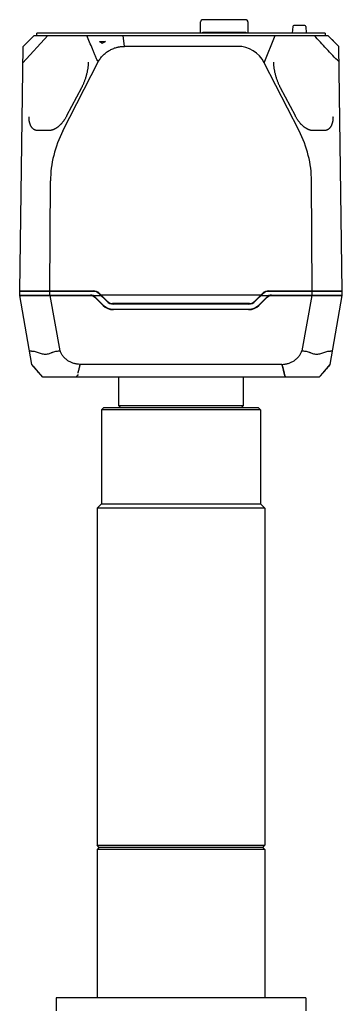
# Model space of a CAD drawing. Header units: millimetres. Extents: x 26 to 553, y 35 to 400.
# Tile 21 of 43: x 110 to 140, y 287 to 379. Entities that reach past the tile are written whole.
import ezdxf

# ---------------------------------------------------------------- set-up
doc = ezdxf.new("R2010")
doc.units = ezdxf.units.MM
doc.header["$LTSCALE"] = 32.67
doc.layers.add('20_ALL_FEATURES', color=7, linetype='CONTINUOUS')

msp = doc.modelspace()

# ---------------------------------------------------------------- linework, layer by layer
at = {"layer": '20_ALL_FEATURES', "color": 7}
for p, q in [((126.5327, 377.8583), (126.5327, 378.8983)), ((130.7327, 379.0983), (126.7327, 379.0983)), ((130.9327, 378.8983), (130.9327, 377.8583)), ((136.2219, 378.5463), (135.2081, 378.5463)), ((110.0091, 375.0894), (112.3287, 377.6183)), ((111.0444, 377.6183), (110.0305, 376.6184)), ((111.0444, 377.6183), (138.3809, 377.6183)), ((111.3127, 377.6183), (111.3127, 377.8583)), ((138.1127, 377.8583), (111.3127, 377.8583)), ((119.4584, 376.6184), (119.3399, 377.6184)), ((130.7327, 377.8983), (126.7327, 377.8983)), ((132.4614, 375.0894), (133.4562, 377.6183)), ((135.1084, 378.4535), (135.0659, 377.8583)), ((136.3217, 378.4535), (136.3642, 377.8583)), ((138.1127, 377.8583), (138.1127, 377.6183)), ((139.3948, 376.6185), (138.3809, 377.6183)), ((117.1386, 377.0583), (117.6796, 377.0583)), ((117.5597, 377.057), (117.5596, 377.0583)), ((138.7895, 377.2154), (138.7435, 377.2608)), ((138.888, 377.1183), (138.7895, 377.2154)), ((139.3949, 376.6185), (139.0262, 376.982)), ((109.7127, 353.8583), (110.0305, 376.6184)), ((129.9654, 376.6184), (119.4584, 376.6184)), ((139.7127, 353.8583), (139.3949, 376.6184)), ((113.7375, 368.7616), (117.0039, 375.1679)), ((135.6878, 368.7616), (132.4614, 375.0894)), ((115.4586, 372.7598), (114.0795, 370.1395)), ((135.3458, 370.1395), (133.9667, 372.7598)), ((110.5773, 369.9827), (110.5769, 370.0041)), ((138.849, 370.0499), (138.8476, 369.971)), ((112.4416, 368.7753), (111.4216, 368.7753)), ((138.0038, 368.7753), (136.9837, 368.7753)), ((112.5127, 353.8583), (112.5719, 364.0942)), ((136.9127, 353.8583), (136.8535, 364.0942)), ((109.7127, 353.8583), (116.5575, 353.8583)), ((109.7127, 353.4583), (109.7127, 353.8183)), ((109.7127, 353.8183), (116.7963, 353.8183)), ((112.4127, 353.8583), (112.4127, 353.8183)), ((112.5127, 353.4583), (112.5127, 353.8183)), ((113.6127, 353.8583), (113.6127, 353.8183)), ((132.6289, 353.8183), (139.7127, 353.8183)), ((132.8678, 353.8583), (139.7127, 353.8583)), ((135.8127, 353.8583), (135.8127, 353.8183)), ((136.9127, 353.4583), (136.9127, 353.8183)), ((137.0127, 353.8583), (137.0127, 353.8183)), ((139.7127, 353.4583), (139.7127, 353.8183)), ((109.7127, 353.4583), (116.3051, 353.4583)), ((110.8444, 347.0001), (109.7127, 353.4183)), ((109.7127, 353.4183), (116.5203, 353.4183)), ((112.4127, 353.4583), (112.4127, 353.4183)), ((113.4638, 348.2621), (112.5546, 353.4183)), ((113.6127, 353.4583), (113.6127, 353.4183)), ((116.5106, 353.422), (117.2688, 353.422)), ((117.4881, 352.524), (116.7293, 353.2827)), ((117.4646, 352.5075), (116.7879, 353.1841)), ((117.1067, 353.5841), (117.804, 352.8869)), ((117.844, 352.8926), (117.1125, 353.624)), ((117.2933, 353.4541), (117.1234, 353.624)), ((117.2325, 353.4583), (117.2782, 353.4583)), ((117.3182, 353.4183), (117.2725, 353.4183)), ((117.844, 352.902), (117.2933, 353.4541)), ((132.132, 353.4541), (117.2933, 353.4541)), ((132.3128, 353.624), (131.5813, 352.8926)), ((131.5813, 352.902), (132.132, 353.4541)), ((131.6213, 352.8869), (132.3186, 353.584)), ((132.696, 353.2827), (131.949, 352.5357)), ((132.6374, 353.1841), (131.9607, 352.5075)), ((132.1529, 353.4183), (132.1071, 353.4183)), ((132.302, 353.624), (132.132, 353.4541)), ((132.1471, 353.4583), (132.1929, 353.4583)), ((132.1566, 353.422), (132.9147, 353.422)), ((132.905, 353.4183), (139.7127, 353.4183)), ((133.1202, 353.4583), (139.7127, 353.4583)), ((135.8127, 353.4583), (135.8127, 353.4183)), ((136.8708, 353.4183), (135.9616, 348.2621)), ((137.0127, 353.4583), (137.0127, 353.4183)), ((138.581, 347.0001), (139.7127, 353.4183)), ((117.474, 352.4983), (117.5146, 352.4983)), ((131.0739, 352.6692), (118.3514, 352.6692)), ((118.3931, 352.1492), (131.0156, 352.1492)), ((131.0156, 352.6672), (118.4097, 352.6672)), ((118.4097, 352.6584), (131.0156, 352.6584)), ((130.9991, 352.6292), (118.4263, 352.6292)), ((130.9991, 352.1092), (118.4263, 352.1092)), ((119.9601, 352.1092), (119.9601, 352.1492)), ((120.1076, 352.1092), (120.1054, 352.1492)), ((120.1076, 352.1092), (120.1054, 352.1492)), ((129.3199, 352.1492), (129.3178, 352.1092)), ((129.3199, 352.1492), (129.3178, 352.1092)), ((129.4161, 352.1492), (129.4161, 352.1092)), ((131.9099, 352.4983), (131.9513, 352.4983)), ((110.85, 347.0051), (110.8419, 347.0144)), ((111.8528, 345.8183), (110.8444, 347.0001)), ((115.2817, 346.8562), (115.1107, 346.1968)), ((115.3228, 347.0144), (115.2817, 346.8562)), ((115.3228, 347.0144), (115.3202, 347.0001)), ((134.1051, 347.0001), (115.3202, 347.0001)), ((134.1436, 346.8562), (134.1026, 347.0144)), ((134.1051, 347.0001), (134.1026, 347.0144)), ((134.1436, 346.8562), (134.2412, 346.4798)), ((134.2413, 346.4767), (134.1438, 346.8505)), ((134.3787, 345.9499), (134.2412, 346.4798)), ((137.8938, 346.1948), (138.581, 347.0001)), ((138.5835, 347.0144), (138.5753, 347.0051)), ((137.5726, 345.8183), (111.8528, 345.8183)), ((118.9127, 345.8183), (118.9127, 343.1743)), ((130.5127, 343.1743), (130.5127, 345.8183)), ((137.5726, 345.8183), (137.6849, 345.95)), ((137.6849, 345.95), (137.8938, 346.1948)), ((117.5127, 342.9743), (117.3127, 342.7743)), ((117.3127, 342.7743), (117.3127, 334.0343)), ((132.1127, 342.7743), (117.3127, 342.7743)), ((131.9127, 342.9743), (117.5127, 342.9743)), ((119.1127, 342.9743), (118.9127, 343.1743)), ((118.9127, 343.1743), (130.5127, 343.1743)), ((130.3127, 342.9743), (130.5127, 343.1743)), ((131.9127, 342.9743), (132.1127, 342.7743)), ((132.1127, 342.7743), (132.1127, 334.0343)), ((117.3127, 334.0343), (116.9127, 333.6343)), ((116.9127, 333.6343), (116.9127, 302.2543)), ((132.5127, 333.6343), (116.9127, 333.6343)), ((117.3127, 334.0343), (132.1127, 334.0343)), ((132.1127, 334.0343), (132.5127, 333.6343)), ((132.5127, 333.6343), (132.5127, 302.2543)), ((116.9127, 328.8567), (116.9127, 302.2543)), ((132.5127, 328.8567), (132.5127, 302.2543)), ((117.1127, 302.0543), (116.9127, 302.2543)), ((116.9127, 302.2543), (132.5127, 302.2543)), ((117.1127, 302.0543), (116.9127, 302.2543)), ((116.9127, 302.2543), (132.5127, 302.2543)), ((117.1127, 302.0543), (116.9127, 301.8543)), ((117.1127, 302.0543), (116.9127, 301.8543)), ((116.9127, 301.8543), (116.9127, 288.0543)), ((132.5127, 301.8543), (116.9127, 301.8543)), ((132.5127, 301.8543), (116.9127, 301.8543)), ((132.3127, 302.0543), (117.1127, 302.0543)), ((132.3127, 302.0543), (117.1127, 302.0543)), ((132.3127, 302.0543), (132.5127, 302.2543)), ((132.3127, 302.0543), (132.5127, 302.2543)), ((132.3127, 302.0543), (132.5127, 301.8543)), ((132.3127, 302.0543), (132.5127, 301.8543)), ((132.5127, 301.8543), (132.5127, 288.0543)), ((113.1127, 288.0543), (113.1127, 286.8543)), ((136.3127, 288.0543), (113.1127, 288.0543)), ((136.3127, 288.0543), (136.3127, 286.8543))]:
    msp.add_line(p, q, dxfattribs=at)
for points in [[(116.0908, 375.138), (116.0905, 375.1203), (116.0889, 375.0671), (116.0865, 375.0125), (116.0833, 374.9565), (116.0792, 374.8993), (116.0742, 374.8407), (116.0683, 374.781), (116.0615, 374.7202), (116.0537, 374.6581), (116.0449, 374.5948), (116.0352, 374.5304), (116.0245, 374.4647), (116.0126, 374.3974), (115.9996, 374.3288), (115.9857, 374.2598), (115.9709, 374.1908), (115.9552, 374.1215), (115.9386, 374.0518), (115.9209, 373.9816), (115.9023, 373.9111), (115.8829, 373.8409), (115.8627, 373.7709), (115.8417, 373.7013), (115.8202, 373.6327), (115.7983, 373.5656), (115.7759, 373.4997), (115.753, 373.4347), (115.7296, 373.3706), (115.7057, 373.3075), (115.6815, 373.2458), (115.6571, 373.1856), (115.6325, 373.1269), (115.6077, 373.0696), (115.5828, 373.0138), (115.5577, 372.9594), (115.5325, 372.9063), (115.5071, 372.8545), (115.4816, 372.804), (115.4586, 372.7598)], [(133.9667, 372.7598), (133.944, 372.8035), (133.9185, 372.854), (133.8931, 372.9059), (133.8678, 372.9589), (133.8428, 373.0132), (133.8178, 373.0691), (133.793, 373.1264), (133.7684, 373.1852), (133.744, 373.2454), (133.7198, 373.3071), (133.6959, 373.3701), (133.6725, 373.4342), (133.6496, 373.4992), (133.6272, 373.5653), (133.6052, 373.6324), (133.5837, 373.701), (133.5627, 373.7706), (133.5425, 373.8406), (133.5231, 373.9109), (133.5044, 373.9815), (133.4868, 374.0518), (133.4701, 374.1215), (133.4544, 374.1907), (133.4397, 374.2596), (133.4258, 374.3286), (133.4128, 374.3972), (133.4009, 374.4645), (133.3902, 374.5302), (133.3804, 374.5946), (133.3717, 374.6578), (133.3639, 374.7199), (133.3571, 374.7808), (133.3512, 374.8405), (133.3462, 374.8991), (133.3421, 374.9564), (133.3388, 375.0124), (133.3365, 375.067), (133.3349, 375.1203), (133.3345, 375.138)], [(111.0679, 368.8663), (111.0495, 368.877), (111.0285, 368.8903), (111.008, 368.9043), (110.9878, 368.9191), (110.9682, 368.9347), (110.949, 368.9509), (110.9303, 368.9679), (110.9121, 368.9856), (110.8943, 369.004), (110.8769, 369.0232), (110.86, 369.0431), (110.8435, 369.0637), (110.8276, 369.0848), (110.8122, 369.1066), (110.7972, 369.1291), (110.7826, 369.1525), (110.7684, 369.1765), (110.7547, 369.2013), (110.7414, 369.2267), (110.7287, 369.2528), (110.7164, 369.2796), (110.7046, 369.3071), (110.6932, 369.3353), (110.6823, 369.3643), (110.6718, 369.3942), (110.6619, 369.4249), (110.6524, 369.4562), (110.6434, 369.4882), (110.635, 369.521), (110.6271, 369.5545), (110.6197, 369.589), (110.6129, 369.6244), (110.6065, 369.6606), (110.6008, 369.6977), (110.5956, 369.7356), (110.591, 369.7744), (110.587, 369.8141), (110.5836, 369.8546), (110.5809, 369.8962), (110.5788, 369.9389), (110.5773, 369.9827)], [(114.0795, 370.1395), (114.0579, 370.099), (114.033, 370.0535), (114.0079, 370.009), (113.9826, 369.9655), (113.9572, 369.9231), (113.9316, 369.8815), (113.9059, 369.8408), (113.8801, 369.8011), (113.8541, 369.7622), (113.8279, 369.7243), (113.8017, 369.6871), (113.7753, 369.6508), (113.7487, 369.6153), (113.722, 369.5806), (113.6952, 369.5466), (113.6683, 369.5134), (113.6412, 369.481), (113.614, 369.4493), (113.5867, 369.4184), (113.5593, 369.3882), (113.5318, 369.3588), (113.5043, 369.3302), (113.4768, 369.3024), (113.4492, 369.2753), (113.4215, 369.2489), (113.3937, 369.2232), (113.3658, 369.1982), (113.338, 369.174), (113.3102, 369.1505), (113.2823, 369.1278), (113.2545, 369.1058), (113.2266, 369.0845), (113.1988, 369.0639), (113.1711, 369.0441), (113.1433, 369.0251), (113.1157, 369.0067), (113.088, 368.9891), (113.0605, 368.9722), (113.033, 368.956), (113.0056, 368.9405), (112.9782, 368.9257), (112.9509, 368.9116), (112.9238, 368.8982), (112.8967, 368.8856), (112.8741, 368.8755)], [(136.5513, 368.8755), (136.529, 368.8854), (136.502, 368.898), (136.4748, 368.9114), (136.4475, 368.9254), (136.4202, 368.9402), (136.3927, 368.9557), (136.3652, 368.9719), (136.3377, 368.9888), (136.31, 369.0065), (136.2823, 369.0248), (136.2546, 369.0439), (136.2268, 369.0637), (136.199, 369.0842), (136.1712, 369.1055), (136.1434, 369.1275), (136.1155, 369.1502), (136.0877, 369.1737), (136.0599, 369.1979), (136.032, 369.2229), (136.0042, 369.2486), (135.9764, 369.275), (135.9488, 369.3021), (135.9213, 369.3299), (135.8938, 369.3585), (135.8663, 369.3879), (135.839, 369.418), (135.8117, 369.4489), (135.7845, 369.4805), (135.7575, 369.5129), (135.7305, 369.5461), (135.7037, 369.5801), (135.6769, 369.6149), (135.6504, 369.6504), (135.6239, 369.6867), (135.5977, 369.7238), (135.5716, 369.7618), (135.5456, 369.8006), (135.5197, 369.8404), (135.494, 369.881), (135.4684, 369.9226), (135.443, 369.9651), (135.4177, 370.0086), (135.3926, 370.0531), (135.3677, 370.0985), (135.3458, 370.1395)], [(138.8485, 370.0037), (138.848, 369.9828), (138.8466, 369.939), (138.8445, 369.8963), (138.8417, 369.8547), (138.8383, 369.8142), (138.8343, 369.7745), (138.8298, 369.7357), (138.8246, 369.6978), (138.8188, 369.6608), (138.8125, 369.6246), (138.8056, 369.5892), (138.7982, 369.5547), (138.7903, 369.5212), (138.7819, 369.4884), (138.773, 369.4564), (138.7636, 369.4251), (138.7536, 369.3945), (138.7431, 369.3646), (138.7322, 369.3356), (138.7209, 369.3074), (138.7091, 369.2798), (138.6968, 369.253), (138.684, 369.2269), (138.6708, 369.2015), (138.657, 369.1767), (138.6429, 369.1526), (138.6282, 369.1293), (138.6133, 369.1068), (138.5979, 369.085), (138.582, 369.0639), (138.5655, 369.0433), (138.5486, 369.0234), (138.5312, 369.0042), (138.5134, 368.9858), (138.4953, 368.9681), (138.4766, 368.9511), (138.4574, 368.9348), (138.4377, 368.9193), (138.4176, 368.9045), (138.3971, 368.8904), (138.376, 368.8772), (138.3575, 368.8663)], [(111.4216, 368.7753), (111.4008, 368.7756), (111.376, 368.7766), (111.3512, 368.7785), (111.3266, 368.7811), (111.3021, 368.7846), (111.2777, 368.7889), (111.2535, 368.7941), (111.2294, 368.8001), (111.2054, 368.807), (111.1815, 368.8148), (111.1579, 368.8236), (111.1343, 368.8333), (111.111, 368.8439), (111.0879, 368.8554), (111.0679, 368.8663)], [(112.8741, 368.8755), (112.853, 368.8665), (112.8272, 368.856), (112.8016, 368.8462), (112.7761, 368.8369), (112.7507, 368.8283), (112.7254, 368.8204), (112.7003, 368.8131), (112.6753, 368.8064), (112.6506, 368.8004), (112.6261, 368.795), (112.6017, 368.7903), (112.5776, 368.7862), (112.5537, 368.7828), (112.53, 368.78), (112.5066, 368.7779), (112.4834, 368.7764), (112.4605, 368.7755), (112.4416, 368.7753)], [(136.9837, 368.7753), (136.9651, 368.7755), (136.9422, 368.7764), (136.9191, 368.7778), (136.8956, 368.78), (136.872, 368.7827), (136.8481, 368.7861), (136.824, 368.7902), (136.7996, 368.7949), (136.7751, 368.8003), (136.7503, 368.8063), (136.7254, 368.813), (136.7003, 368.8203), (136.6751, 368.8282), (136.6497, 368.8368), (136.6241, 368.846), (136.5985, 368.8558), (136.5728, 368.8663), (136.5513, 368.8755)], [(138.3575, 368.8663), (138.3378, 368.8556), (138.3146, 368.844), (138.2913, 368.8334), (138.2678, 368.8237), (138.2441, 368.815), (138.2202, 368.8071), (138.1963, 368.8002), (138.1722, 368.7941), (138.1479, 368.789), (138.1235, 368.7846), (138.099, 368.7812), (138.0744, 368.7785), (138.0497, 368.7767), (138.0249, 368.7756), (138.0038, 368.7753)]]:
    msp.add_lwpolyline(points, dxfattribs=at)
for centre, radius, start, end in [((126.7327, 378.8983), 0.2, 90, 180), ((130.7327, 378.8983), 0.2, 0, 90), ((135.2081, 378.4463), 0.1, 90, 175.914383), ((136.2219, 378.4463), 0.1, 4.085617, 90), ((126.7327, 377.6983), 0.2, 90, 126.862555), ((130.7327, 377.6983), 0.2, 53.137464, 90), ((109.8631, 365.8451), 13.3668, 55.697135, 57.023341), ((118.9492, 374.6385), 2.7327, 117.684231, 124.633618), ((117.6397, 377.0583), 0.08, 181, 222.838141), ((129.9654, 373.8167), 2.8018, 27.017837, 90.001072), ((114.5607, 370.0738), 3.9844, 180.343, 181.006996), ((134.8646, 370.0738), 3.9845, 358.992979, 359.657047), ((116.5411, 353.0183), 0.8, 45.005611, 90.005616), ((132.8843, 353.0183), 0.8, 90.000026, 135.00003), ((116.2223, 352.6183), 0.8, 45.005585, 90), ((116.3051, 352.8583), 0.6, 45.005585, 90), ((118.4263, 353.5093), 0.8801, 225.005585, 270), ((130.9991, 353.5093), 0.8801, 270, 314.994415), ((133.2031, 352.6183), 0.8, 90, 134.994415), ((133.1202, 352.8583), 0.6, 90, 134.994415), ((118.4263, 353.4693), 1.3601, 225.005585, 270), ((118.3931, 353.4293), 1.2801, 225.005585, 270), ((130.9991, 353.4693), 1.3601, 270, 314.994415), ((131.0156, 353.4693), 1.3201, 269.999729, 314.993618), ((87.4428, 354.1147), 28.771, 345.375569, 345.683231), ((161.9844, 354.1165), 28.7732, 194.319319, 194.62695), ((388.9315, 412.6097), 263.1362, 194.556002, 194.674555), ((185.7547, 305.9453), 62.5386, 139.937233, 140.232067)]:
    msp.add_arc(centre, radius, start, end, dxfattribs=at)
for centre, major_axis, ratio, start_param, end_param in [((132.3717, 363.8987), (19.799, -0.2764), 0.706969, 2.8065939, 3.147371), ((117.0537, 363.8987), (19.799, 0.2764), 0.706969, -0.0057784, 0.3349987), ((116.5469, 353.0583), (-0.6626, 0.4486), 0.9997375, -1.7610226, -0.9891716), ((116.5577, 353.0583), (0.6806, -0.4206), 0.999782, 1.3389823, 2.1244292), ((132.8676, 353.0583), (0.6806, 0.4206), 0.999782, 1.0171635, 1.8026104), ((132.8785, 353.0583), (0.6626, 0.4486), 0.9997375, 0.9891715, 1.7610226), ((118.4097, 353.4691), (0, 0.802), 0.9975379, -3.9269908, -3.2145732), ((118.4097, 353.4582), (0.8, 0), 0.9997563, -2.3561945, -1.5707963), ((131.0156, 353.4582), (0.8, 0), 0.9997563, -1.5707963, -0.7853982), ((131.0156, 353.4691), (0, 0.802), 0.9975379, -3.0686121, -2.3561945), ((118.4097, 353.429), (0.8, 0), 0.9522872, -1.6437769, -1.5707963), ((131.0156, 353.429), (0.8, 0), 0.9522872, -1.5707963, -1.4978158)]:
    msp.add_ellipse(centre, major_axis=major_axis, ratio=ratio, start_param=start_param, end_param=end_param, dxfattribs=at)
for points, knots in [([(117.0039, 375.1679), (116.9797, 375.2166), (116.9318, 375.3145), (116.862, 375.4629), (116.794, 375.6129), (116.7049, 375.8148), (116.5964, 376.0696), (116.4262, 376.4803), (116.2173, 376.9968), (116.0517, 377.411), (115.9691, 377.6183)], [0, 0, 0, 0, 0.0613234, 0.1229532, 0.1848677, 0.247006, 0.3718057, 0.4970677, 0.7483075, 1, 1, 1, 1]), ([(139.4151, 375.1679), (139.0149, 375.5602), (138.4359, 376.1726), (137.6706, 376.9965), (137.288, 377.4109), (137.0967, 377.6183)], [0, 0, 0, 0, 0.4983907, 0.7490795, 1, 1, 1, 1]), ([(117.0039, 375.1679), (117.064, 375.2769), (117.1989, 375.4874), (117.4412, 375.7732), (117.7195, 376.0241), (117.9771, 376.2006), (118.1959, 376.3202), (118.3656, 376.3988), (118.5402, 376.4659), (118.6891, 376.5121), (118.8099, 376.5429), (118.9012, 376.563), (118.9931, 376.58), (119.0855, 376.594), (119.1629, 376.6031), (119.225, 376.6088), (119.2716, 376.6123), (119.3105, 376.6146), (119.3416, 376.616), (119.3649, 376.6169), (119.3883, 376.6176), (119.4078, 376.618), (119.4233, 376.6182), (119.435, 376.6184), (119.4448, 376.6184), (119.4516, 376.6184), (119.4555, 376.6185), (119.4574, 376.6183), (119.4584, 376.6184)], [0, 0, 0, 0, 0.1249571, 0.249915, 0.3748751, 0.4998363, 0.5623523, 0.6248687, 0.6873853, 0.7499021, 0.7811646, 0.8124268, 0.843689, 0.874951, 0.9062129, 0.9218444, 0.9374759, 0.9531073, 0.9609231, 0.9687389, 0.9765547, 0.9843705, 0.9882784, 0.9921863, 0.9960942, 0.9980481, 0.9990249, 1, 1, 1, 1]), ([(113.4638, 348.2621), (113.4072, 348.2462), (113.2897, 348.2293), (113.1133, 348.2184), (112.9396, 348.1846), (112.8003, 348.1393), (112.6918, 348.0959), (112.5842, 348.0508), (112.4477, 347.9982), (112.2761, 347.9552), (112.0968, 347.9415), (111.913, 347.956), (111.728, 347.9991), (111.5443, 348.0617), (111.3615, 348.1297), (111.1765, 348.1839), (111.0211, 348.2125), (110.8978, 348.2239), (110.8059, 348.2312), (110.7136, 348.2421), (110.6523, 348.2543), (110.6219, 348.2621)], [0, 0, 0, 0, 0.0602512, 0.1210278, 0.1812071, 0.2410589, 0.2709936, 0.3009395, 0.3607851, 0.4207729, 0.4816645, 0.5442504, 0.6090933, 0.6758515, 0.7431231, 0.8091128, 0.8732533, 0.9047188, 0.9360991, 0.9677402, 1, 1, 1, 1]), ([(115.3228, 347.0144), (115.2235, 347.0185), (115.0252, 347.035), (114.7816, 347.087), (114.5935, 347.1509), (114.4568, 347.2098), (114.3253, 347.2791), (114.1991, 347.3575), (114.0791, 347.4447), (113.9286, 347.5726), (113.7936, 347.7173), (113.675, 347.8746), (113.5676, 348.0392), (113.5005, 348.1711), (113.4638, 348.2621)], [0, 0, 0, 0, 0.1256682, 0.2512143, 0.313969, 0.3766724, 0.4393192, 0.5019071, 0.5644294, 0.6268806, 0.7514838, 0.8137301, 0.8759145, 1, 1, 1, 1]), ([(134.1026, 347.0144), (134.2018, 347.0186), (134.4001, 347.035), (134.6438, 347.087), (134.8318, 347.1509), (134.9685, 347.2098), (135.1001, 347.2791), (135.2262, 347.3575), (135.3463, 347.4447), (135.4968, 347.5725), (135.6318, 347.7173), (135.7503, 347.8746), (135.8577, 348.0392), (135.9248, 348.1711), (135.9616, 348.2621)], [0, 0, 0, 0, 0.1256682, 0.2512143, 0.3139689, 0.3766724, 0.4393192, 0.5019071, 0.5644294, 0.6268806, 0.7514838, 0.81373, 0.8759145, 1, 1, 1, 1]), ([(138.8035, 348.2621), (138.773, 348.2543), (138.7118, 348.2421), (138.6194, 348.2312), (138.5276, 348.2239), (138.4042, 348.2124), (138.2488, 348.1838), (138.0638, 348.1296), (137.881, 348.0616), (137.6973, 347.9991), (137.5123, 347.956), (137.3285, 347.9415), (137.1493, 347.9552), (136.9776, 347.9982), (136.8412, 348.0508), (136.7335, 348.096), (136.6251, 348.1394), (136.4857, 348.1847), (136.312, 348.2185), (136.1357, 348.2293), (136.0181, 348.2462), (135.9616, 348.2621)], [0, 0, 0, 0, 0.0322622, 0.0639055, 0.0952875, 0.1267541, 0.1908949, 0.2568836, 0.3241534, 0.3909086, 0.4557494, 0.5183338, 0.5792243, 0.6392117, 0.6990571, 0.729003, 0.7589377, 0.8187894, 0.878969, 0.9397472, 1, 1, 1, 1]), ([(110.9787, 346.8562), (110.9678, 346.8691), (110.9253, 346.919), (110.8824, 346.9686), (110.85, 347.0051)], [0, 0, 0, 0, 0.2570781, 1, 1, 1, 1]), ([(110.9787, 346.8562), (111.0317, 346.7937), (111.1366, 346.6679), (111.2418, 346.5423), (111.2946, 346.4798)], [0, 0, 0, 0, 0.5, 1, 1, 1, 1]), ([(111.7406, 345.9499), (111.6688, 346.0361), (111.5209, 346.2133), (111.3713, 346.3891), (111.2947, 346.4798)], [0, 0, 0, 0, 0.4857579, 1, 1, 1, 1]), ([(115.2816, 346.8505), (115.2529, 346.7413), (115.1961, 346.5227), (115.1391, 346.3041), (115.1107, 346.1948)], [0, 0, 0, 0, 0.5000129, 1, 1, 1, 1]), ([(138.4466, 346.8562), (138.4002, 346.8014), (138.308, 346.6912), (138.1698, 346.5258), (138.0538, 346.3888), (137.9609, 346.2792), (137.9146, 346.2243), (137.8914, 346.1968)], [0, 0, 0, 0, 0.2499848, 0.4999776, 0.7499793, 0.8749898, 1, 1, 1, 1]), ([(114.9596, 345.8183), (114.9712, 345.8416), (114.9976, 345.8874), (115.0291, 345.9299), (115.0467, 345.95)], [0, 0, 0, 0, 0.493216, 1, 1, 1, 1]), ([(115.1613, 346.0307), (115.1488, 346.0285), (115.1255, 346.0192), (115.0863, 345.9921), (115.0617, 345.9672), (115.0467, 345.95)], [0, 0, 0, 0, 0.2670265, 0.5195767, 1, 1, 1, 1]), ([(134.4656, 345.8183), (134.4541, 345.8416), (134.4277, 345.8873), (134.3962, 345.9297), (134.3787, 345.9499)], [0, 0, 0, 0, 0.4931925, 1, 1, 1, 1])]:
    msp.add_open_spline(points, degree=3, knots=knots, dxfattribs=at)
msp.add_open_spline([(138.5753, 347.0051), (138.5318, 346.956), (138.489, 346.9062), (138.4466, 346.8562)], degree=3, dxfattribs=at)

doc.saveas('drawing.dxf')
